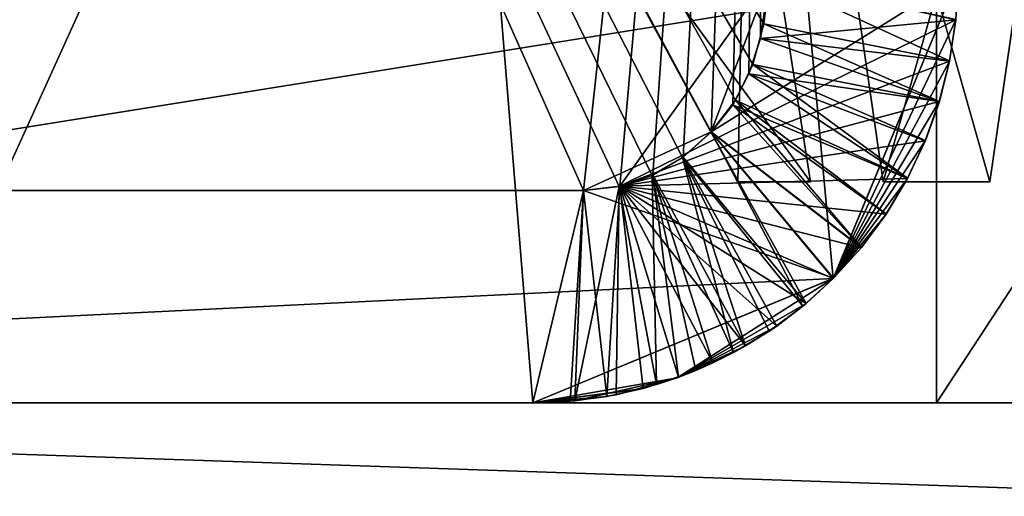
# Model space of a CAD drawing. Header units: millimetres. Extents: x -25 to 25, y -260 to 12.
# Tile 50 of 96: x -18.46 to -16.14, y -74.22 to -73.1. Entities that reach past the tile are written whole.
import ezdxf

# ---------------------------------------------------------------- set-up
doc = ezdxf.new("R2010")
doc.units = ezdxf.units.MM
doc.header["$LTSCALE"] = 65.185185
for name, color, linetype in [('100', 7, 'CONTINUOUS'), ('245', 7, 'CONTINUOUS'), ('247', 7, 'CONTINUOUS'), ('264', 7, 'CONTINUOUS'), ('52', 7, 'CONTINUOUS'), ('54', 7, 'CONTINUOUS'), ('57', 7, 'CONTINUOUS'), ('9', 7, 'CONTINUOUS'), ('91', 7, 'CONTINUOUS'), ('92', 7, 'CONTINUOUS'), ('93', 7, 'CONTINUOUS'), ('945', 7, 'CONTINUOUS'), ('95', 7, 'CONTINUOUS'), ('950', 7, 'CONTINUOUS'), ('951', 7, 'CONTINUOUS'), ('952', 7, 'CONTINUOUS'), ('953', 7, 'CONTINUOUS'), ('955', 7, 'CONTINUOUS'), ('956', 7, 'CONTINUOUS'), ('957', 7, 'CONTINUOUS'), ('958', 7, 'CONTINUOUS'), ('96', 7, 'CONTINUOUS'), ('963', 7, 'CONTINUOUS'), ('97', 7, 'CONTINUOUS'), ('98', 7, 'CONTINUOUS')]:
    doc.layers.add(name, color=color, linetype=linetype)

msp = doc.modelspace()

# ---------------------------------------------------------------- linework, layer by layer
at = {"layer": '100', "color": 7, "linetype": 'CONTINUOUS'}
for points in [[(-16.2548, -73.0983, 114.4744), (-17.0459, -73.4897, 113.9196), (-16.6938, -73, 113.9778), (-16.2548, -73.0983, 114.4744)], [(-16.25, -73, 114.4746), (-16.2548, -73.0983, 114.4744), (-16.6938, -73, 113.9778), (-16.25, -73, 114.4746)], [(-16.2548, -73.0983, 114.4744), (-16.2693, -73.1956, 114.4736), (-17.0459, -73.4897, 113.9196), (-16.2548, -73.0983, 114.4744)], [(-16.2693, -73.1956, 114.4736), (-16.2933, -73.2909, 114.4722), (-17.0459, -73.4897, 113.9196), (-16.2693, -73.1956, 114.4736)], [(-16.2933, -73.2909, 114.4722), (-16.3264, -73.3834, 114.4701), (-17.0459, -73.4897, 113.9196), (-16.2933, -73.2909, 114.4722)], [(-16.3264, -73.3834, 114.4701), (-16.3684, -73.472, 114.4674), (-17.0459, -73.4897, 113.9196), (-16.3264, -73.3834, 114.4701)], [(-16.3684, -73.472, 114.4674), (-16.4188, -73.556, 114.4641), (-17.0459, -73.4897, 113.9196), (-16.3684, -73.472, 114.4674)], [(-17.1626, -73.9962, 114.3961), (-17.25, -74, 114.3856), (-17.1313, -73.5, 113.8999), (-17.1626, -73.9962, 114.3961)], [(-17.0759, -73.9847, 114.4059), (-17.1626, -73.9962, 114.3961), (-17.1313, -73.5, 113.8999), (-17.0759, -73.9847, 114.4059)], [(-17.0759, -73.9847, 114.4059), (-17.1313, -73.5, 113.8999), (-17.0459, -73.4897, 113.9196), (-17.0759, -73.9847, 114.4059)], [(-16.9906, -73.9658, 114.415), (-17.0759, -73.9847, 114.4059), (-17.0459, -73.4897, 113.9196), (-16.9906, -73.9658, 114.415)], [(-16.4188, -73.556, 114.4641), (-16.4772, -73.6347, 114.4601), (-17.0459, -73.4897, 113.9196), (-16.4188, -73.556, 114.4641)], [(-16.4772, -73.6347, 114.4601), (-16.543, -73.7072, 114.4553), (-17.0459, -73.4897, 113.9196), (-16.4772, -73.6347, 114.4601)], [(-16.543, -73.7072, 114.4553), (-16.6072, -73.766, 114.4502), (-17.0459, -73.4897, 113.9196), (-16.543, -73.7072, 114.4553)], [(-16.6072, -73.766, 114.4502), (-16.6762, -73.819, 114.4446), (-17.0459, -73.4897, 113.9196), (-16.6072, -73.766, 114.4502)], [(-16.6762, -73.819, 114.4446), (-16.7496, -73.8658, 114.4382), (-17.0459, -73.4897, 113.9196), (-16.6762, -73.819, 114.4446)], [(-16.7496, -73.8658, 114.4382), (-16.8268, -73.906, 114.4312), (-17.0459, -73.4897, 113.9196), (-16.7496, -73.8658, 114.4382)], [(-16.8268, -73.906, 114.4312), (-16.9074, -73.9395, 114.4235), (-17.0459, -73.4897, 113.9196), (-16.8268, -73.906, 114.4312)], [(-16.9074, -73.9395, 114.4235), (-16.9906, -73.9658, 114.415), (-17.0459, -73.4897, 113.9196), (-16.9074, -73.9395, 114.4235)]]:
    msp.add_3dface(points, dxfattribs=at)
at = {"layer": '245', "color": 7, "linetype": 'CONTINUOUS'}
for points in [[(-23, -74, 223.5001), (-22.7071, -74, 224.2072), (23, -74, 223.5001), (-23, -74, 223.5001)], [(-23, -74, 223.0001), (-23, -74, 223.5001), (23, -74, 223.0001), (-23, -74, 223.0001)], [(23, -74, 223.0001), (-23, -74, 223.5001), (23, -74, 223.5001), (23, -74, 223.0001)], [(-23, -74, 115.5001), (-23, -74, 223.0001), (23, -74, 115.5001), (-23, -74, 115.5001)], [(23, -74, 115.5001), (-23, -74, 223.0001), (23, -74, 223.0001), (23, -74, 115.5001)], [(-23, -74, 84.5), (-23, -74, 115.5001), (23, -74, 84.5), (-23, -74, 84.5)], [(23, -74, 84.5), (-23, -74, 115.5001), (23, -74, 115.5001), (23, -74, 84.5)], [(-23, -74, -23), (-23, -74, 84.5), (23, -74, -23), (-23, -74, -23)], [(23, -74, -23), (-23, -74, 84.5), (23, -74, 84.5), (23, -74, -23)], [(-23, -74, -23.5), (-23, -74, -23), (23, -74, -23.5), (-23, -74, -23.5)], [(23, -74, -23.5), (-23, -74, -23), (23, -74, -23), (23, -74, -23.5)], [(-22.7071, -74, -24.2071), (-23, -74, -23.5), (22.7071, -74, -24.2071), (-22.7071, -74, -24.2071)], [(22.7071, -74, -24.2071), (-23, -74, -23.5), (23, -74, -23.5), (22.7071, -74, -24.2071)], [(-22.7071, -74, 224.2072), (-22, -74, 224.5001), (22.7071, -74, 224.2072), (-22.7071, -74, 224.2072)], [(23, -74, 223.5001), (-22.7071, -74, 224.2072), (22.7071, -74, 224.2072), (23, -74, 223.5001)], [(-22, -74, -24.5), (-22.7071, -74, -24.2071), (22, -74, -24.5), (-22, -74, -24.5)], [(22, -74, -24.5), (-22.7071, -74, -24.2071), (22.7071, -74, -24.2071), (22, -74, -24.5)], [(22.7071, -74, 224.2072), (-22, -74, 224.5001), (22, -74, 224.5001), (22.7071, -74, 224.2072)]]:
    msp.add_3dface(points, dxfattribs=at)
at = {"layer": '247', "color": 7, "linetype": 'CONTINUOUS'}
for points in [[(-22, -74, -24.5), (22, -74, -24.5), (-22, -75.5, -24.5), (-22, -74, -24.5)], [(22, -74, -24.5), (22, -75.5, -24.5), (-22, -75.5, -24.5), (22, -74, -24.5)]]:
    msp.add_3dface(points, dxfattribs=at)
at = {"layer": '264', "color": 7, "linetype": 'CONTINUOUS'}
for points in [[(22, -74, 224.5001), (-22, -74, 224.5001), (22, -75.5, 224.5001), (22, -74, 224.5001)], [(-22, -74, 224.5001), (-22, -75.5, 224.5001), (22, -75.5, 224.5001), (-22, -74, 224.5001)]]:
    msp.add_3dface(points, dxfattribs=at)
at = {"layer": '52', "color": 7, "linetype": 'CONTINUOUS'}
for points in [[(-24.5, -74, 220.5), (-17.25, -74, 222.5), (-23.914, -74, 221.914), (-24.5, -74, 220.5)], [(-17.25, -74, 222.5), (-24.5, -74, 220.5), (-18.6, -74, 217.15), (-17.25, -74, 222.5)], [(-19.9151, -74, 87.7879), (-24.5, -74, -20.5), (-17.25, -74, 85.6144), (-19.9151, -74, 87.7879)], [(-17.25, -74, 85.6144), (-24.5, -74, -20.5), (-20.1136, -74, 38.2874), (-17.25, -74, 85.6144)], [(-18.6, -74, -17.15), (-24.5, -74, -20.5), (-17.8538, -74, -16.9826), (-18.6, -74, -17.15)], [(-17.8538, -74, -16.9826), (-24.5, -74, -20.5), (-23.914, -74, -21.914), (-17.8538, -74, -16.9826)], [(-17.25, -74, 222.5), (-22.5, -74, 222.5), (-23.914, -74, 221.914), (-17.25, -74, 222.5)], [(-17.25, -74, -16.5135), (-17.8538, -74, -16.9826), (-23.914, -74, -21.914), (-17.25, -74, -16.5135)], [(-22.5, -74, -22.5), (-17.25, -74, -16.5135), (-23.914, -74, -21.914), (-22.5, -74, -22.5)], [(-17.25, -74, -22.5), (-17.25, -74, -16.5135), (-22.5, -74, -22.5), (-17.25, -74, -22.5)], [(-17.25, -74, 106.6144), (-19.9151, -74, 108.7879), (-20.1136, -74, 100.8774), (-17.25, -74, 106.6144)], [(-18.6, -74, 101.75), (-17.25, -74, 106.6144), (-20.1136, -74, 100.8774), (-18.6, -74, 101.75)], [(-18.6, -74, 39.16), (-17.25, -74, 85.6144), (-20.1136, -74, 38.2874), (-18.6, -74, 39.16)], [(-17.25, -74, 114.3856), (-18.6, -74, 160.84), (-19.915, -74, 112.2122), (-17.25, -74, 114.3856)], [(-17.25, -74, 93.3856), (-18.6, -74, 98.25), (-19.915, -74, 91.2122), (-17.25, -74, 93.3856)], [(-17.8539, -74, 216.9826), (-17.25, -74, 222.5), (-18.6, -74, 217.15), (-17.8539, -74, 216.9826)], [(-18.6, -74, 164.34), (-17.8539, -74, 164.1726), (-17.25, -74, 214.2864), (-18.6, -74, 164.34)], [(-18.6, -74, 213.65), (-18.6, -74, 164.34), (-17.8539, -74, 213.8174), (-18.6, -74, 213.65)], [(-17.8539, -74, 213.8174), (-18.6, -74, 164.34), (-17.25, -74, 214.2864), (-17.8539, -74, 213.8174)], [(-17.8539, -74, 161.0074), (-18.6, -74, 160.84), (-17.25, -74, 114.3856), (-17.8539, -74, 161.0074)], [(-17.8539, -74, 101.5826), (-17.25, -74, 106.6144), (-18.6, -74, 101.75), (-17.8539, -74, 101.5826)], [(-17.8539, -74, 98.4174), (-18.6, -74, 98.25), (-17.25, -74, 93.3856), (-17.8539, -74, 98.4174)], [(-17.8539, -74, 38.9926), (-17.25, -74, 85.6144), (-18.6, -74, 39.16), (-17.8539, -74, 38.9926)], [(-17.8538, -74, 35.8274), (-18.6, -74, 35.66), (-18.6, -74, -13.65), (-17.8538, -74, 35.8274)], [(-17.25, -74, 36.2965), (-17.8538, -74, 35.8274), (-18.6, -74, -13.65), (-17.25, -74, 36.2965)], [(-17.8539, -74, -13.8174), (-17.25, -74, 36.2965), (-18.6, -74, -13.65), (-17.8539, -74, -13.8174)], [(-17.25, -74, 216.5136), (-17.25, -74, 222.5), (-17.8539, -74, 216.9826), (-17.25, -74, 216.5136)], [(-17.8539, -74, 164.1726), (-17.25, -74, 163.7036), (-17.25, -74, 214.2864), (-17.8539, -74, 164.1726)], [(-17.25, -74, 161.4764), (-17.8539, -74, 161.0074), (-17.25, -74, 114.3856), (-17.25, -74, 161.4764)], [(-17.25, -74, 101.1136), (-17.25, -74, 106.6144), (-17.8539, -74, 101.5826), (-17.25, -74, 101.1136)], [(-17.25, -74, 98.8864), (-17.8539, -74, 98.4174), (-17.25, -74, 93.3856), (-17.25, -74, 98.8864)], [(-17.25, -74, 38.5236), (-17.25, -74, 85.6144), (-17.8539, -74, 38.9926), (-17.25, -74, 38.5236)], [(-17.25, -74, -14.2864), (-17.25, -74, 36.2965), (-17.8539, -74, -13.8174), (-17.25, -74, -14.2864)]]:
    msp.add_3dface(points, dxfattribs=at)
at = {"layer": '54', "color": 7, "linetype": 'CONTINUOUS'}
for points in [[(-16.25, -73, 222.5), (-16.5429, -73.7071, 222.5), (-16.25, -73, 114.4746), (-16.25, -73, 222.5)], [(-16.25, -73, 114.4746), (-16.5429, -73.7071, 222.5), (-16.2548, -73.0983, 114.4744), (-16.25, -73, 114.4746)], [(-16.2548, -73.0983, 114.4744), (-16.5429, -73.7071, 222.5), (-16.2693, -73.1956, 114.4736), (-16.2548, -73.0983, 114.4744)], [(-16.2693, -73.1956, 114.4736), (-16.5429, -73.7071, 222.5), (-16.2933, -73.2909, 114.4722), (-16.2693, -73.1956, 114.4736)], [(-16.2933, -73.2909, 114.4722), (-16.5429, -73.7071, 222.5), (-16.3264, -73.3834, 114.4701), (-16.2933, -73.2909, 114.4722)], [(-16.3264, -73.3834, 114.4701), (-16.5429, -73.7071, 222.5), (-16.3684, -73.472, 114.4674), (-16.3264, -73.3834, 114.4701)], [(-16.3684, -73.472, 114.4674), (-16.5429, -73.7071, 222.5), (-16.4188, -73.556, 114.4641), (-16.3684, -73.472, 114.4674)], [(-16.4188, -73.556, 114.4641), (-16.5429, -73.7071, 222.5), (-16.4772, -73.6347, 114.4601), (-16.4188, -73.556, 114.4641)], [(-16.4772, -73.6347, 114.4601), (-16.5429, -73.7071, 222.5), (-16.543, -73.7072, 114.4553), (-16.4772, -73.6347, 114.4601)], [(-16.5429, -73.7071, 222.5), (-17.25, -74, 222.5), (-16.9105, -73.9406, 215.4002), (-16.5429, -73.7071, 222.5)], [(-16.543, -73.7072, 114.4553), (-16.5429, -73.7071, 222.5), (-16.9105, -73.9406, 215.4002), (-16.543, -73.7072, 114.4553)], [(-16.6072, -73.766, 114.4502), (-16.543, -73.7072, 114.4553), (-16.9105, -73.9406, 215.4002), (-16.6072, -73.766, 114.4502)], [(-16.6762, -73.819, 114.4446), (-16.6072, -73.766, 114.4502), (-16.9105, -73.9406, 215.4002), (-16.6762, -73.819, 114.4446)], [(-16.7496, -73.8658, 114.4382), (-16.6762, -73.819, 114.4446), (-16.9105, -73.9406, 215.4002), (-16.7496, -73.8658, 114.4382)], [(-16.8268, -73.906, 114.4312), (-16.7496, -73.8658, 114.4382), (-16.9105, -73.9406, 215.4002), (-16.8268, -73.906, 114.4312)], [(-16.9105, -73.9406, 215.4002), (-16.9105, -73.9406, 162.5902), (-16.8268, -73.906, 114.4312), (-16.9105, -73.9406, 215.4002)], [(-16.9074, -73.9395, 114.4235), (-16.8268, -73.906, 114.4312), (-16.9105, -73.9406, 162.5902), (-16.9074, -73.9395, 114.4235)], [(-16.9105, -73.9406, 215.4002), (-17.25, -74, 222.5), (-17.0012, -73.9685, 216.0324), (-16.9105, -73.9406, 215.4002)], [(-17.0014, -73.9686, 161.9568), (-16.9906, -73.9658, 114.415), (-16.9105, -73.9406, 162.5902), (-17.0014, -73.9686, 161.9568)], [(-17.0012, -73.9685, 163.2224), (-16.9105, -73.9406, 162.5902), (-17.0014, -73.9686, 214.7668), (-17.0012, -73.9685, 163.2224)], [(-17.0014, -73.9686, 214.7668), (-16.9105, -73.9406, 162.5902), (-16.9105, -73.9406, 215.4002), (-17.0014, -73.9686, 214.7668)], [(-16.9906, -73.9658, 114.415), (-16.9074, -73.9395, 114.4235), (-16.9105, -73.9406, 162.5902), (-16.9906, -73.9658, 114.415)], [(-17.25, -74, 222.5), (-17.25, -74, 216.5136), (-17.0012, -73.9685, 216.0324), (-17.25, -74, 222.5)], [(-17.25, -74, 214.2864), (-17.25, -74, 163.7036), (-17.0012, -73.9685, 163.2224), (-17.25, -74, 214.2864)], [(-17.25, -74, 214.2864), (-17.0012, -73.9685, 163.2224), (-17.0014, -73.9686, 214.7668), (-17.25, -74, 214.2864)], [(-17.25, -74, 161.4764), (-17.0759, -73.9847, 114.4059), (-17.0014, -73.9686, 161.9568), (-17.25, -74, 161.4764)], [(-17.0759, -73.9847, 114.4059), (-16.9906, -73.9658, 114.415), (-17.0014, -73.9686, 161.9568), (-17.0759, -73.9847, 114.4059)], [(-17.0759, -73.9847, 114.4059), (-17.25, -74, 161.4764), (-17.1626, -73.9962, 114.3961), (-17.0759, -73.9847, 114.4059)], [(-17.25, -74, 161.4764), (-17.25, -74, 114.3856), (-17.1626, -73.9962, 114.3961), (-17.25, -74, 161.4764)]]:
    msp.add_3dface(points, dxfattribs=at)
at = {"layer": '57', "color": 7, "linetype": 'CONTINUOUS'}
for points in [[(-22.5, -74, 222.5), (-16.2449, -10.0995, 222.5), (-22.5, -10, 222.5), (-22.5, -74, 222.5)], [(-16.25, -10.2, 222.5), (-16.2449, -10.0995, 222.5), (-22.5, -74, 222.5), (-16.25, -10.2, 222.5)], [(-16.25, -10.2, 222.5), (-22.5, -74, 222.5), (-16.25, -73, 222.5), (-16.25, -10.2, 222.5)], [(-16.25, -73, 222.5), (-22.5, -74, 222.5), (-16.5429, -73.7071, 222.5), (-16.25, -73, 222.5)], [(-22.5, -74, 222.5), (-17.25, -74, 222.5), (-16.5429, -73.7071, 222.5), (-22.5, -74, 222.5)]]:
    msp.add_3dface(points, dxfattribs=at)
at = {"layer": '9', "color": 7, "linetype": 'CONTINUOUS'}
for points in [[(-17.25, -74, -22.5), (-22.5, -74, -22.5), (-22.5, -10, -22.5), (-17.25, -74, -22.5)], [(-16.5429, -73.7071, -22.5), (-17.25, -74, -22.5), (-22.5, -10, -22.5), (-16.5429, -73.7071, -22.5)], [(-16.25, -73, -22.5), (-16.5429, -73.7071, -22.5), (-22.5, -10, -22.5), (-16.25, -73, -22.5)]]:
    msp.add_3dface(points, dxfattribs=at)
at = {"layer": '91', "color": 7, "linetype": 'CONTINUOUS'}
for points in [[(-16.5429, -73.7071, -22.5), (-16.25, -73, -22.5), (-16.5422, -73.7064, 85.5447), (-16.5429, -73.7071, -22.5)], [(-16.25, -73, -22.5), (-16.25, -73, 85.5254), (-16.5422, -73.7064, 85.5447), (-16.25, -73, -22.5)], [(-17.25, -74, 85.6144), (-16.5429, -73.7071, -22.5), (-16.5422, -73.7064, 85.5447), (-17.25, -74, 85.6144)], [(-16.5429, -73.7071, -22.5), (-17.25, -74, 85.6144), (-16.9105, -73.9406, 37.4113), (-16.5429, -73.7071, -22.5)], [(-17.25, -74, -16.5135), (-17.25, -74, -22.5), (-16.5429, -73.7071, -22.5), (-17.25, -74, -16.5135)], [(-17.25, -74, -16.5135), (-16.5429, -73.7071, -22.5), (-16.9105, -73.9406, -15.3987), (-17.25, -74, -16.5135)], [(-16.9105, -73.9406, -15.3987), (-16.5429, -73.7071, -22.5), (-16.9105, -73.9406, 37.4113), (-16.9105, -73.9406, -15.3987)], [(-17.25, -74, 85.6144), (-17.25, -74, 38.5236), (-16.9105, -73.9406, 37.4113), (-17.25, -74, 85.6144)], [(-17.25, -74, 36.2965), (-17.25, -74, -14.2864), (-16.9105, -73.9406, -15.3987), (-17.25, -74, 36.2965)], [(-17.25, -74, 36.2965), (-16.9105, -73.9406, -15.3987), (-16.9105, -73.9406, 37.4113), (-17.25, -74, 36.2965)]]:
    msp.add_3dface(points, dxfattribs=at)
at = {"layer": '92', "color": 7, "linetype": 'CONTINUOUS'}
for points in [[(-16.5422, -73.7064, 85.5447), (-16.25, -73, 85.5254), (-16.8304, -73.3621, 86.0404), (-16.5422, -73.7064, 85.5447)], [(-16.25, -73, 85.5254), (-16.6938, -73, 86.0222), (-16.8304, -73.3621, 86.0404), (-16.25, -73, 85.5254)], [(-17.1313, -73.5, 86.1001), (-16.5422, -73.7064, 85.5447), (-16.8304, -73.3621, 86.0404), (-17.1313, -73.5, 86.1001)], [(-17.25, -74, 85.6144), (-16.5422, -73.7064, 85.5447), (-17.1313, -73.5, 86.1001), (-17.25, -74, 85.6144)]]:
    msp.add_3dface(points, dxfattribs=at)
at = {"layer": '93', "color": 7, "linetype": 'CONTINUOUS'}
for points in [[(-16.6938, -69.5, 92.9778), (-18.5102, -73.5, 92.2139), (-18.914, -69.5, 91.8268), (-16.6938, -69.5, 92.9778)], [(-16.8304, -73.3621, 86.0404), (-16.6938, -73, 86.0222), (-18.9139, -69.5, 87.1731), (-16.8304, -73.3621, 86.0404)], [(-17.1313, -73.5, 86.1001), (-16.8304, -73.3621, 86.0404), (-18.9139, -69.5, 87.1731), (-17.1313, -73.5, 86.1001)], [(-18.5102, -73.5, 86.7861), (-17.1313, -73.5, 86.1001), (-18.9139, -69.5, 87.1731), (-18.5102, -73.5, 86.7861)], [(-17.1313, -73.5, 92.8999), (-18.5102, -73.5, 92.2139), (-16.6938, -69.5, 92.9778), (-17.1313, -73.5, 92.8999)], [(-17.0459, -73.4897, 92.9196), (-17.1313, -73.5, 92.8999), (-16.6938, -69.5, 92.9778), (-17.0459, -73.4897, 92.9196)], [(-16.9676, -73.4636, 92.9357), (-17.0459, -73.4897, 92.9196), (-16.6938, -69.5, 92.9778), (-16.9676, -73.4636, 92.9357)], [(-16.8962, -73.4216, 92.9488), (-16.9676, -73.4636, 92.9357), (-16.6938, -69.5, 92.9778), (-16.8962, -73.4216, 92.9488)], [(-16.8301, -73.3628, 92.9596), (-16.8962, -73.4216, 92.9488), (-16.6938, -69.5, 92.9778), (-16.8301, -73.3628, 92.9596)], [(-16.7798, -73.2985, 92.967), (-16.8301, -73.3628, 92.9596), (-16.6938, -69.5, 92.9778), (-16.7798, -73.2985, 92.967)], [(-16.7416, -73.2253, 92.972), (-16.7798, -73.2985, 92.967), (-16.6938, -69.5, 92.9778), (-16.7416, -73.2253, 92.972)], [(-16.7145, -73.1426, 92.9754), (-16.7416, -73.2253, 92.972), (-16.6938, -69.5, 92.9778), (-16.7145, -73.1426, 92.9754)], [(-16.6938, -73, 92.9778), (-16.7145, -73.1426, 92.9754), (-16.6938, -69.5, 92.9778), (-16.6938, -73, 92.9778)]]:
    msp.add_3dface(points, dxfattribs=at)
at = {"layer": '945', "color": 7, "linetype": 'CONTINUOUS'}
for points in [[(-15.9122, -71.6701, 88.0528), (-16.6878, -71.6701, 88.0528), (-16.4254, -73.48, 89.0321), (-15.9122, -71.6701, 88.0528)], [(-16.1746, -73.48, 89.0321), (-15.9122, -71.6701, 88.0528), (-16.4254, -73.48, 89.0321), (-16.1746, -73.48, 89.0321)]]:
    msp.add_3dface(points, dxfattribs=at)
at = {"layer": '95', "color": 7, "linetype": 'CONTINUOUS'}
for points in [[(-16.7145, -73.1426, 92.9754), (-16.6938, -73, 92.9778), (-16.2548, -73.0983, 93.4744), (-16.7145, -73.1426, 92.9754)], [(-16.6938, -73, 92.9778), (-16.25, -73, 93.4746), (-16.2548, -73.0983, 93.4744), (-16.6938, -73, 92.9778)], [(-16.2693, -73.1956, 93.4736), (-16.7145, -73.1426, 92.9754), (-16.2548, -73.0983, 93.4744), (-16.2693, -73.1956, 93.4736)], [(-16.7416, -73.2253, 92.972), (-16.7145, -73.1426, 92.9754), (-16.2933, -73.2909, 93.4722), (-16.7416, -73.2253, 92.972)], [(-16.2933, -73.2909, 93.4722), (-16.7145, -73.1426, 92.9754), (-16.2693, -73.1956, 93.4736), (-16.2933, -73.2909, 93.4722)], [(-16.7798, -73.2985, 92.967), (-16.7416, -73.2253, 92.972), (-16.3684, -73.472, 93.4674), (-16.7798, -73.2985, 92.967)], [(-16.3684, -73.472, 93.4674), (-16.7416, -73.2253, 92.972), (-16.3264, -73.3834, 93.4701), (-16.3684, -73.472, 93.4674)], [(-16.3264, -73.3834, 93.4701), (-16.7416, -73.2253, 92.972), (-16.2933, -73.2909, 93.4722), (-16.3264, -73.3834, 93.4701)], [(-16.8301, -73.3628, 92.9596), (-16.7798, -73.2985, 92.967), (-16.4772, -73.6347, 93.4601), (-16.8301, -73.3628, 92.9596)], [(-16.4772, -73.6347, 93.4601), (-16.7798, -73.2985, 92.967), (-16.4188, -73.556, 93.4641), (-16.4772, -73.6347, 93.4601)], [(-16.4188, -73.556, 93.4641), (-16.7798, -73.2985, 92.967), (-16.3684, -73.472, 93.4674), (-16.4188, -73.556, 93.4641)], [(-16.8962, -73.4216, 92.9488), (-16.8301, -73.3628, 92.9596), (-16.6072, -73.766, 93.4502), (-16.8962, -73.4216, 92.9488)], [(-16.6072, -73.766, 93.4502), (-16.8301, -73.3628, 92.9596), (-16.543, -73.7072, 93.4553), (-16.6072, -73.766, 93.4502)], [(-16.543, -73.7072, 93.4553), (-16.8301, -73.3628, 92.9596), (-16.4772, -73.6347, 93.4601), (-16.543, -73.7072, 93.4553)], [(-16.9676, -73.4636, 92.9357), (-16.8962, -73.4216, 92.9488), (-16.7496, -73.8658, 93.4382), (-16.9676, -73.4636, 92.9357)], [(-16.7496, -73.8658, 93.4382), (-16.8962, -73.4216, 92.9488), (-16.6762, -73.819, 93.4446), (-16.7496, -73.8658, 93.4382)], [(-16.6762, -73.819, 93.4446), (-16.8962, -73.4216, 92.9488), (-16.6072, -73.766, 93.4502), (-16.6762, -73.819, 93.4446)], [(-17.0459, -73.4897, 92.9196), (-16.9676, -73.4636, 92.9357), (-16.9074, -73.9395, 93.4235), (-17.0459, -73.4897, 92.9196)], [(-16.9074, -73.9395, 93.4235), (-16.9676, -73.4636, 92.9357), (-16.8268, -73.906, 93.4312), (-16.9074, -73.9395, 93.4235)], [(-16.8268, -73.906, 93.4312), (-16.9676, -73.4636, 92.9357), (-16.7496, -73.8658, 93.4382), (-16.8268, -73.906, 93.4312)], [(-17.25, -74, 93.3856), (-17.1313, -73.5, 92.8999), (-17.1626, -73.9962, 93.3961), (-17.25, -74, 93.3856)], [(-17.1626, -73.9962, 93.3961), (-17.1313, -73.5, 92.8999), (-17.0759, -73.9847, 93.4059), (-17.1626, -73.9962, 93.3961)], [(-17.1313, -73.5, 92.8999), (-17.0459, -73.4897, 92.9196), (-17.0759, -73.9847, 93.4059), (-17.1313, -73.5, 92.8999)], [(-17.0759, -73.9847, 93.4059), (-17.0459, -73.4897, 92.9196), (-16.9906, -73.9658, 93.415), (-17.0759, -73.9847, 93.4059)], [(-16.9906, -73.9658, 93.415), (-17.0459, -73.4897, 92.9196), (-16.9074, -73.9395, 93.4235), (-16.9906, -73.9658, 93.415)]]:
    msp.add_3dface(points, dxfattribs=at)
at = {"layer": '950', "color": 7, "linetype": 'CONTINUOUS'}
for points in [[(-14.1949, -72.2838, 91.6374), (-16.3, -72.2838, 92.5), (-14.1787, -74, 91.6213), (-14.1949, -72.2838, 91.6374)], [(-16.3, -72.2838, 92.5), (-16.3, -74, 92.5), (-14.1787, -74, 91.6213), (-16.3, -72.2838, 92.5)], [(-16.3, -72.2838, 86.5), (-15.1758, -72.2838, 86.7186), (-16.3, -74, 86.5), (-16.3, -72.2838, 86.5)], [(-16.3, -74, 86.5), (-15.1758, -72.2838, 86.7186), (-14.1787, -74, 87.3787), (-16.3, -74, 86.5)]]:
    msp.add_3dface(points, dxfattribs=at)
at = {"layer": '951', "color": 7, "linetype": 'CONTINUOUS'}
for points in [[(-16.7679, -73.48, 89.3746), (-16.7481, -72.5101, 89.0519), (-17.2575, -72.575, 89.2434), (-16.7679, -73.48, 89.3746)], [(-16.5966, -73.48, 89.2034), (-16.7481, -72.5101, 89.0519), (-16.7679, -73.48, 89.3746), (-16.5966, -73.48, 89.2034)]]:
    msp.add_3dface(points, dxfattribs=at)
at = {"layer": '952', "color": 7, "linetype": 'CONTINUOUS'}
for points in [[(-16.7679, -73.48, 89.3746), (-17.2575, -72.575, 89.2434), (-16.7679, -73.48, 89.6254), (-16.7679, -73.48, 89.3746)], [(-16.7679, -73.48, 89.6254), (-17.2575, -72.575, 89.2434), (-17.2575, -72.575, 89.7566), (-16.7679, -73.48, 89.6254)]]:
    msp.add_3dface(points, dxfattribs=at)
at = {"layer": '953', "color": 7, "linetype": 'CONTINUOUS'}
for points in [[(-16.5966, -73.48, 89.7966), (-17.2575, -72.575, 89.7566), (-16.7481, -72.5101, 89.9481), (-16.5966, -73.48, 89.7966)], [(-16.7679, -73.48, 89.6254), (-17.2575, -72.575, 89.7566), (-16.5966, -73.48, 89.7966), (-16.7679, -73.48, 89.6254)]]:
    msp.add_3dface(points, dxfattribs=at)
at = {"layer": '955', "color": 7, "linetype": 'CONTINUOUS'}
for points in [[(-16.7679, -73.48, 110.3746), (-16.7481, -72.5101, 110.0519), (-17.2575, -72.575, 110.2434), (-16.7679, -73.48, 110.3746)], [(-16.5966, -73.48, 110.2034), (-16.7481, -72.5101, 110.0519), (-16.7679, -73.48, 110.3746), (-16.5966, -73.48, 110.2034)]]:
    msp.add_3dface(points, dxfattribs=at)
at = {"layer": '956', "color": 7, "linetype": 'CONTINUOUS'}
for points in [[(-16.7679, -73.48, 110.3746), (-17.2575, -72.575, 110.2434), (-16.7679, -73.48, 110.6254), (-16.7679, -73.48, 110.3746)], [(-16.7679, -73.48, 110.6254), (-17.2575, -72.575, 110.2434), (-17.2575, -72.575, 110.7566), (-16.7679, -73.48, 110.6254)]]:
    msp.add_3dface(points, dxfattribs=at)
at = {"layer": '957', "color": 7, "linetype": 'CONTINUOUS'}
for points in [[(-16.5966, -73.48, 110.7966), (-17.2575, -72.575, 110.7566), (-16.7481, -72.5101, 110.9481), (-16.5966, -73.48, 110.7966)], [(-16.7679, -73.48, 110.6254), (-17.2575, -72.575, 110.7566), (-16.5966, -73.48, 110.7966), (-16.7679, -73.48, 110.6254)]]:
    msp.add_3dface(points, dxfattribs=at)
at = {"layer": '958', "color": 7, "linetype": 'CONTINUOUS'}
for points in [[(-16.4254, -73.48, 110.9679), (-16.6878, -71.6701, 111.9472), (-16.1746, -73.48, 110.9679), (-16.4254, -73.48, 110.9679)], [(-16.1746, -73.48, 110.9679), (-16.6878, -71.6701, 111.9472), (-15.9122, -71.6701, 111.9472), (-16.1746, -73.48, 110.9679)]]:
    msp.add_3dface(points, dxfattribs=at)
at = {"layer": '96', "color": 7, "linetype": 'CONTINUOUS'}
for points in [[(-16.2548, -73.0983, 93.4744), (-16.25, -73, 93.4746), (-16.2548, -73.0981, 106.5256), (-16.2548, -73.0983, 93.4744)], [(-16.2693, -73.1956, 93.4736), (-16.2548, -73.0983, 93.4744), (-16.2692, -73.1952, 106.5264), (-16.2693, -73.1956, 93.4736)], [(-16.2692, -73.1952, 106.5264), (-16.2548, -73.0983, 93.4744), (-16.2548, -73.0981, 106.5256), (-16.2692, -73.1952, 106.5264)], [(-16.2933, -73.2909, 93.4722), (-16.2693, -73.1956, 93.4736), (-16.2931, -73.2904, 106.5278), (-16.2933, -73.2909, 93.4722)], [(-16.2931, -73.2904, 106.5278), (-16.2693, -73.1956, 93.4736), (-16.2692, -73.1952, 106.5264), (-16.2931, -73.2904, 106.5278)], [(-16.3264, -73.3834, 93.4701), (-16.2933, -73.2909, 93.4722), (-16.3261, -73.3827, 106.5299), (-16.3264, -73.3834, 93.4701)], [(-16.3261, -73.3827, 106.5299), (-16.2933, -73.2909, 93.4722), (-16.2931, -73.2904, 106.5278), (-16.3261, -73.3827, 106.5299)], [(-16.3684, -73.472, 93.4674), (-16.3264, -73.3834, 93.4701), (-16.368, -73.4713, 106.5326), (-16.3684, -73.472, 93.4674)], [(-16.368, -73.4713, 106.5326), (-16.3264, -73.3834, 93.4701), (-16.3261, -73.3827, 106.5299), (-16.368, -73.4713, 106.5326)], [(-16.4188, -73.556, 93.4641), (-16.3684, -73.472, 93.4674), (-16.4183, -73.5552, 106.5358), (-16.4188, -73.556, 93.4641)], [(-16.4183, -73.5552, 106.5358), (-16.3684, -73.472, 93.4674), (-16.368, -73.4713, 106.5326), (-16.4183, -73.5552, 106.5358)], [(-16.4766, -73.6339, 106.5398), (-16.4188, -73.556, 93.4641), (-16.4183, -73.5552, 106.5358), (-16.4766, -73.6339, 106.5398)], [(-16.4772, -73.6347, 93.4601), (-16.4188, -73.556, 93.4641), (-16.4766, -73.6339, 106.5398), (-16.4772, -73.6347, 93.4601)], [(-16.543, -73.7072, 93.4553), (-16.4772, -73.6347, 93.4601), (-16.5423, -73.7065, 106.5447), (-16.543, -73.7072, 93.4553)], [(-16.5423, -73.7065, 106.5447), (-16.4772, -73.6347, 93.4601), (-16.4766, -73.6339, 106.5398), (-16.5423, -73.7065, 106.5447)], [(-16.6149, -73.7724, 106.5504), (-16.543, -73.7072, 93.4553), (-16.5423, -73.7065, 106.5447), (-16.6149, -73.7724, 106.5504)], [(-16.6072, -73.766, 93.4502), (-16.543, -73.7072, 93.4553), (-16.6149, -73.7724, 106.5504), (-16.6072, -73.766, 93.4502)], [(-16.6936, -73.8309, 106.5569), (-16.6762, -73.819, 93.4446), (-16.6149, -73.7724, 106.5504), (-16.6936, -73.8309, 106.5569)], [(-16.6762, -73.819, 93.4446), (-16.6072, -73.766, 93.4502), (-16.6149, -73.7724, 106.5504), (-16.6762, -73.819, 93.4446)], [(-16.7777, -73.8815, 106.5643), (-16.7496, -73.8658, 93.4382), (-16.6936, -73.8309, 106.5569), (-16.7777, -73.8815, 106.5643)], [(-16.7496, -73.8658, 93.4382), (-16.6762, -73.819, 93.4446), (-16.6936, -73.8309, 106.5569), (-16.7496, -73.8658, 93.4382)], [(-16.8268, -73.906, 93.4312), (-16.7496, -73.8658, 93.4382), (-16.7777, -73.8815, 106.5643), (-16.8268, -73.906, 93.4312)], [(-16.8665, -73.9235, 106.5725), (-16.8268, -73.906, 93.4312), (-16.7777, -73.8815, 106.5643), (-16.8665, -73.9235, 106.5725)], [(-16.8665, -73.9235, 106.5725), (-16.959, -73.9567, 106.5817), (-16.9105, -73.9406, 100.0013), (-16.8665, -73.9235, 106.5725)], [(-16.9074, -73.9395, 93.4235), (-16.8665, -73.9235, 106.5725), (-16.9105, -73.9406, 100.0013), (-16.9074, -73.9395, 93.4235)], [(-16.9074, -73.9395, 93.4235), (-16.8268, -73.906, 93.4312), (-16.8665, -73.9235, 106.5725), (-16.9074, -73.9395, 93.4235)], [(-17.25, -74, 106.6144), (-17.25, -74, 101.1136), (-16.9105, -73.9406, 100.0013), (-17.25, -74, 106.6144)], [(-17.1517, -73.9952, 106.6027), (-17.25, -74, 106.6144), (-16.9105, -73.9406, 100.0013), (-17.1517, -73.9952, 106.6027)], [(-17.25, -74, 98.8864), (-16.9906, -73.9658, 93.415), (-16.9105, -73.9406, 100.0013), (-17.25, -74, 98.8864)], [(-17.0543, -73.9807, 106.5917), (-17.1517, -73.9952, 106.6027), (-16.9105, -73.9406, 100.0013), (-17.0543, -73.9807, 106.5917)], [(-16.959, -73.9567, 106.5817), (-17.0543, -73.9807, 106.5917), (-16.9105, -73.9406, 100.0013), (-16.959, -73.9567, 106.5817)], [(-16.9906, -73.9658, 93.415), (-16.9074, -73.9395, 93.4235), (-16.9105, -73.9406, 100.0013), (-16.9906, -73.9658, 93.415)], [(-17.25, -74, 98.8864), (-17.0759, -73.9847, 93.4059), (-16.9906, -73.9658, 93.415), (-17.25, -74, 98.8864)], [(-17.25, -74, 98.8864), (-17.1626, -73.9962, 93.3961), (-17.0759, -73.9847, 93.4059), (-17.25, -74, 98.8864)], [(-17.25, -74, 98.8864), (-17.25, -74, 93.3856), (-17.1626, -73.9962, 93.3961), (-17.25, -74, 98.8864)]]:
    msp.add_3dface(points, dxfattribs=at)
at = {"layer": '963', "color": 7, "linetype": 'CONTINUOUS'}
for points in [[(-14.1949, -72.2838, 112.6374), (-16.3, -72.2838, 113.5), (-14.1787, -74, 112.6213), (-14.1949, -72.2838, 112.6374)], [(-16.3, -72.2838, 113.5), (-16.3, -74, 113.5), (-14.1787, -74, 112.6213), (-16.3, -72.2838, 113.5)], [(-16.3, -72.2838, 107.5), (-15.1758, -72.2838, 107.7186), (-16.3, -74, 107.5), (-16.3, -72.2838, 107.5)], [(-16.3, -74, 107.5), (-15.1758, -72.2838, 107.7186), (-14.1787, -74, 108.3787), (-16.3, -74, 107.5)]]:
    msp.add_3dface(points, dxfattribs=at)
at = {"layer": '97', "color": 7, "linetype": 'CONTINUOUS'}
for points in [[(-16.7062, -73.1076, 107.0236), (-16.2692, -73.1952, 106.5264), (-16.6938, -73, 107.0222), (-16.7062, -73.1076, 107.0236)], [(-16.2692, -73.1952, 106.5264), (-16.2548, -73.0981, 106.5256), (-16.6938, -73, 107.0222), (-16.2692, -73.1952, 106.5264)], [(-16.7326, -73.2034, 107.0268), (-16.2931, -73.2904, 106.5278), (-16.7062, -73.1076, 107.0236), (-16.7326, -73.2034, 107.0268)], [(-16.2931, -73.2904, 106.5278), (-16.2692, -73.1952, 106.5264), (-16.7062, -73.1076, 107.0236), (-16.2931, -73.2904, 106.5278)], [(-16.7733, -73.2878, 107.0322), (-16.368, -73.4713, 106.5326), (-16.7326, -73.2034, 107.0268), (-16.7733, -73.2878, 107.0322)], [(-16.368, -73.4713, 106.5326), (-16.3261, -73.3827, 106.5299), (-16.7326, -73.2034, 107.0268), (-16.368, -73.4713, 106.5326)], [(-16.3261, -73.3827, 106.5299), (-16.2931, -73.2904, 106.5278), (-16.7326, -73.2034, 107.0268), (-16.3261, -73.3827, 106.5299)], [(-16.8304, -73.3621, 107.0404), (-16.4766, -73.6339, 106.5398), (-16.7733, -73.2878, 107.0322), (-16.8304, -73.3621, 107.0404)], [(-16.4766, -73.6339, 106.5398), (-16.4183, -73.5552, 106.5358), (-16.7733, -73.2878, 107.0322), (-16.4766, -73.6339, 106.5398)], [(-16.4183, -73.5552, 106.5358), (-16.368, -73.4713, 106.5326), (-16.7733, -73.2878, 107.0322), (-16.4183, -73.5552, 106.5358)], [(-16.8977, -73.4224, 107.0514), (-16.6149, -73.7724, 106.5504), (-16.8304, -73.3621, 107.0404), (-16.8977, -73.4224, 107.0514)], [(-16.6149, -73.7724, 106.5504), (-16.5423, -73.7065, 106.5447), (-16.8304, -73.3621, 107.0404), (-16.6149, -73.7724, 106.5504)], [(-16.5423, -73.7065, 106.5447), (-16.4766, -73.6339, 106.5398), (-16.8304, -73.3621, 107.0404), (-16.5423, -73.7065, 106.5447)], [(-16.9693, -73.4648, 107.0646), (-16.7777, -73.8815, 106.5643), (-16.8977, -73.4224, 107.0514), (-16.9693, -73.4648, 107.0646)], [(-16.7777, -73.8815, 106.5643), (-16.6936, -73.8309, 106.5569), (-16.8977, -73.4224, 107.0514), (-16.7777, -73.8815, 106.5643)], [(-16.6936, -73.8309, 106.5569), (-16.6149, -73.7724, 106.5504), (-16.8977, -73.4224, 107.0514), (-16.6936, -73.8309, 106.5569)], [(-17.0471, -73.4906, 107.0807), (-16.959, -73.9567, 106.5817), (-16.9693, -73.4648, 107.0646), (-17.0471, -73.4906, 107.0807)], [(-16.959, -73.9567, 106.5817), (-16.8665, -73.9235, 106.5725), (-16.9693, -73.4648, 107.0646), (-16.959, -73.9567, 106.5817)], [(-16.8665, -73.9235, 106.5725), (-16.7777, -73.8815, 106.5643), (-16.9693, -73.4648, 107.0646), (-16.8665, -73.9235, 106.5725)], [(-17.25, -74, 106.6144), (-17.1517, -73.9952, 106.6027), (-17.1313, -73.5, 107.1001), (-17.25, -74, 106.6144)], [(-17.1517, -73.9952, 106.6027), (-17.0543, -73.9807, 106.5917), (-17.0471, -73.4906, 107.0807), (-17.1517, -73.9952, 106.6027)], [(-17.1313, -73.5, 107.1001), (-17.1517, -73.9952, 106.6027), (-17.0471, -73.4906, 107.0807), (-17.1313, -73.5, 107.1001)], [(-17.0543, -73.9807, 106.5917), (-16.959, -73.9567, 106.5817), (-17.0471, -73.4906, 107.0807), (-17.0543, -73.9807, 106.5917)]]:
    msp.add_3dface(points, dxfattribs=at)
at = {"layer": '98', "color": 7, "linetype": 'CONTINUOUS'}
for points in [[(-16.6938, -69.5, 113.9778), (-18.5102, -73.5, 113.2139), (-18.914, -69.5, 112.8268), (-16.6938, -69.5, 113.9778)], [(-18.5102, -73.5, 107.7861), (-17.1313, -73.5, 107.1001), (-18.9139, -69.5, 108.1731), (-18.5102, -73.5, 107.7861)], [(-17.1313, -73.5, 107.1001), (-17.0471, -73.4906, 107.0807), (-18.9139, -69.5, 108.1731), (-17.1313, -73.5, 107.1001)], [(-17.0471, -73.4906, 107.0807), (-16.9693, -73.4648, 107.0646), (-18.9139, -69.5, 108.1731), (-17.0471, -73.4906, 107.0807)], [(-16.9693, -73.4648, 107.0646), (-16.8977, -73.4224, 107.0514), (-18.9139, -69.5, 108.1731), (-16.9693, -73.4648, 107.0646)], [(-16.8977, -73.4224, 107.0514), (-16.8304, -73.3621, 107.0404), (-18.9139, -69.5, 108.1731), (-16.8977, -73.4224, 107.0514)], [(-16.8304, -73.3621, 107.0404), (-16.7733, -73.2878, 107.0322), (-18.9139, -69.5, 108.1731), (-16.8304, -73.3621, 107.0404)], [(-16.7733, -73.2878, 107.0322), (-16.7326, -73.2034, 107.0268), (-18.9139, -69.5, 108.1731), (-16.7733, -73.2878, 107.0322)], [(-16.7326, -73.2034, 107.0268), (-16.7062, -73.1076, 107.0236), (-18.9139, -69.5, 108.1731), (-16.7326, -73.2034, 107.0268)], [(-16.7062, -73.1076, 107.0236), (-16.6938, -73, 107.0222), (-18.9139, -69.5, 108.1731), (-16.7062, -73.1076, 107.0236)], [(-17.1313, -73.5, 113.8999), (-18.5102, -73.5, 113.2139), (-16.6938, -69.5, 113.9778), (-17.1313, -73.5, 113.8999)], [(-17.0459, -73.4897, 113.9196), (-17.1313, -73.5, 113.8999), (-16.6938, -69.5, 113.9778), (-17.0459, -73.4897, 113.9196)], [(-16.6938, -73, 113.9778), (-17.0459, -73.4897, 113.9196), (-16.6938, -69.5, 113.9778), (-16.6938, -73, 113.9778)]]:
    msp.add_3dface(points, dxfattribs=at)

doc.saveas('drawing.dxf')
